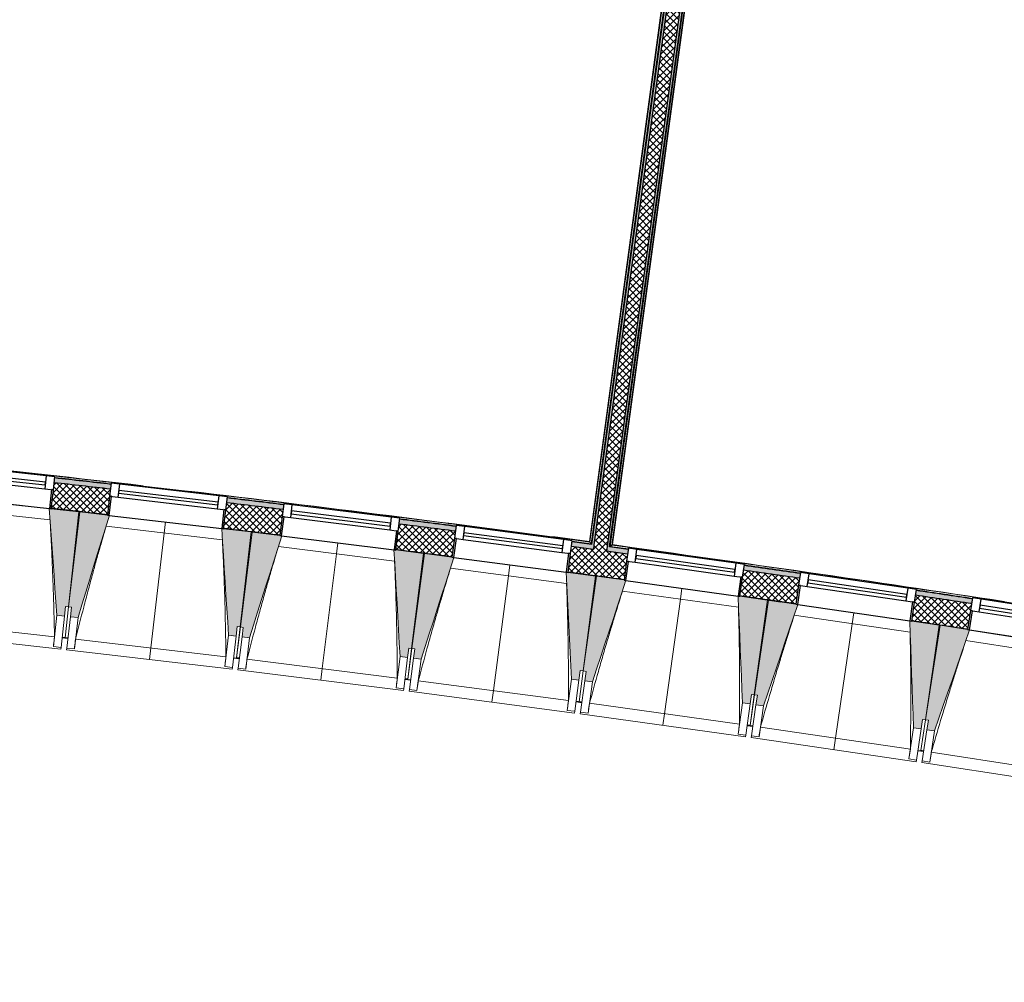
# Model space of a CAD drawing. Header units: millimetres. Extents: x 1909 to 61055, y -36590 to 14615.
# Tile 17 of 49: x 32141 to 37274, y -32461 to -27445. Entities that reach past the tile are written whole.
import ezdxf

# ---------------------------------------------------------------- set-up
doc = ezdxf.new("R2010")
doc.units = ezdxf.units.MM
for name, color, linetype, lineweight in [('A-FLOR', 7, 'Continuous', 25), ('A-FLOR-HRAL', 7, 'Continuous', 18), ('A-GENM', 7, 'Continuous', 18), ('A-GLAZ', 7, 'Continuous', 25), ('A-WALL', 7, 'Continuous', 25), ('A-WALL-PATT', 7, 'Continuous', 25), ('I-WALL', 7, 'Continuous', 25), ('S-BEAM', 7, 'Continuous', 18)]:
    doc.layers.add(name, color=color, linetype=linetype, lineweight=lineweight)
pattern_1 = [(45, (0, 0), (-17.67767, 17.67767), []), (135, (0, 0), (-17.67767, -17.67767), [])]

# ---------------------------------------------------------------- blocks, each defined once
blk = doc.blocks.new('XXX_VIDE FENETRE - 590-389517-2021_015_1111_DCE_1_50_N0 FINI_SSI_CMSI')
at = {"layer": 'A-GLAZ'}
for p, q in [((-305.1, 0), (-305.1, -100)), ((-295.1, 0), (-305.1, 0)), ((295.1, 0), (-295.1, 0)), ((-295.1, -100), (-295.1, 0)), ((305.1, 0), (295.1, 0)), ((295.1, 0), (295.1, -100)), ((305.1, -100), (305.1, 0)), ((-305.1, -100), (-295.1, -100)), ((-260.1, -100), (-305.1, -100)), ((-305.1, -100), (-305.1, -167.5)), ((-260.1, -167.5), (-260.1, -100)), ((260.1, -100), (-260.1, -100)), ((260.1, -100), (260.1, -167.5)), ((305.1, -100), (260.1, -100)), ((295.1, -100), (305.1, -100)), ((305.1, -167.5), (305.1, -100)), ((-305.1, -167.5), (-260.1, -167.5)), ((-260.1, -167.5), (260.1, -167.5)), ((260.1, -167.5), (305.1, -167.5))]:
    blk.add_line(p, q, dxfattribs=at)
at = {"layer": 'A-GLAZ', "color": 173, "true_color": 0x5c63b1}
for p, q in [((260.1, -120), (-260.1, -120)), ((-260.1, -120), (-260.1, -135)), ((-260.1, -135), (260.1, -135)), ((260.1, -135), (260.1, -120))]:
    blk.add_line(p, q, dxfattribs=at)
blk = doc.blocks.new('Garde-corps - Garde-corps-509925-2021_015_1111_DCE_1_50_N0 FINI_SSI_CMSI')
at = {"layer": 'A-FLOR-HRAL'}
for p, q in [((-4438.5, -30189.6), (-3606.8, -24050.4)), ((-4430.5, -30183.5), (-3600.7, -24058.5)), ((-4428.6, -30182), (-3599.2, -24060.4)), ((-4426.7, -30180.6), (-3597.8, -24062.3)), ((-4344.6, -30204.1), (-4438.5, -30189.6)), ((-4344.4, -30202.5), (-4438.5, -30189.6)), ((-4155.5, -30222.3), (-4426.7, -30180.6)), ((-3634.9, -30302.4), (-3696.7, -30292.9)), ((-3447.7, -30331.3), (-3465.9, -30328.7))]:
    blk.add_line(p, q, dxfattribs=at)
at = {"layer": 'A-FLOR-HRAL', "flags": 128}
for points in [[(-4438.5, -30189.6), (-4438.7, -30189.7), (-4439, -30190), (-4439.5, -30190.3), (-4440, -30190.8), (-4440.6, -30191.2), (-4441.3, -30191.7), (-4441.9, -30192.2)], [(-4430.5, -30183.5), (-4434.5, -30186.6), (-4438.5, -30189.6)], [(-4426.7, -30180.6), (-4426.7, -30180.6), (-4426.8, -30180.7), (-4427, -30180.8), (-4427.2, -30181), (-4427.4, -30181.2), (-4427.6, -30181.3), (-4427.9, -30181.5), (-4428.1, -30181.7), (-4428.3, -30181.9), (-4428.6, -30182)]]:
    blk.add_lwpolyline(points, dxfattribs=at)
at = {"layer": 'A-FLOR-HRAL'}
for radius, start, end in [(125935, 80.251097, 82.25963), (125936.7, 81.319476, 82.258838), (125927.8, 81.807452, 81.942011), (125927.8, 81.395259, 81.529818)]:
    blk.add_arc((-21392, -154971), radius, start, end, dxfattribs=at)
blk = doc.blocks.new('Garde-corps - Garde-corps-510088-2021_015_1111_DCE_1_50_N0 FINI_SSI_CMSI')
at = {"layer": 'A-FLOR-HRAL'}
for p, q in [((-3718.7, -24045.9), (-4547.6, -30164.2)), ((-3716.8, -24044.5), (-4546.2, -30166.1)), ((-3714.9, -24043), (-4544.7, -30168.1)), ((-3706.9, -24036.9), (-4538.6, -30176.1)), ((-5513.1, -30051.4), (-5536.1, -30048.4)), ((-5281.2, -30078.3), (-5321.3, -30073.6)), ((-4547.6, -30164.2), (-4824.2, -30131.8)), ((-4547.6, -30164.3), (-4738.4, -30138.7)), ((-4538.6, -30176.1), (-4637.7, -30164.5)), ((-4538.6, -30176.1), (-4637.5, -30162.8))]:
    blk.add_line(p, q, dxfattribs=at)
at = {"layer": 'A-FLOR-HRAL', "flags": 128}
blk.add_lwpolyline([(-4544.7, -30168.1), (-4541.7, -30172.1), (-4538.6, -30176.1)], dxfattribs=at)
at = {"layer": 'A-FLOR-HRAL'}
for radius, start, end in [(125935, 82.312065, 84.320586), (125936.7, 83.380429, 84.319793), (125927.8, 83.456226, 83.590783), (125936.7, 82.312858, 83.271383), (125927.8, 83.044033, 83.178591), (125927.8, 82.631839, 82.766398)]:
    blk.add_arc((-21392, -154971), radius, start, end, dxfattribs=at)
for points, knots in [([(-4547.6, -30164.2), (-4547.6, -30164.2), (-4547.6, -30164.3), (-4547.5, -30164.4), (-4547.5, -30164.5), (-4547.3, -30164.6), (-4547.2, -30164.8), (-4547.1, -30165), (-4546.9, -30165.2), (-4546.7, -30165.4), (-4546.6, -30165.6), (-4546.4, -30165.8), (-4546.3, -30166), (-4546.2, -30166.1)], [0.075, 0.075, 0.075, 0.075, 0.15, 0.2125, 0.275, 0.35, 0.425, 0.5, 0.6, 0.7, 0.775, 0.85, 1, 1, 1, 1]), ([(-4538.6, -30176.1), (-4538.6, -30176.1), (-4538.6, -30176.1), (-4538.6, -30176.1), (-4538.5, -30176.2), (-4538.5, -30176.3), (-4538.4, -30176.3), (-4538.3, -30176.4), (-4538.3, -30176.5), (-4538.2, -30176.6), (-4538.1, -30176.7), (-4538, -30176.9), (-4537.9, -30177), (-4537.8, -30177.1), (-4537.7, -30177.3), (-4537.6, -30177.4), (-4537.5, -30177.6), (-4537.4, -30177.7), (-4537.2, -30177.9), (-4536.9, -30178.3), (-4536.5, -30178.8), (-4536.2, -30179.2), (-4536, -30179.4)], [0, 0, 0, 0, 0.071429, 0.107143, 0.142857, 0.178571, 0.214286, 0.25, 0.285714, 0.321429, 0.357143, 0.392857, 0.428571, 0.464286, 0.5, 0.535714, 0.571429, 0.607143, 0.642857, 0.714286, 0.857143, 1, 1, 1, 1])]:
    blk.add_open_spline(points, degree=3, knots=knots, dxfattribs=at)
blk = doc.blocks.new('B02_ARC_rvt-1-2021_015_1111_DCE_1_50_N0 FINI_SSI_CMSI')
at = {"layer": 'A-WALL-PATT', "lineweight": 5, "true_color": 0xdadada}
blk.add_hatch(color=254, dxfattribs=at).paths.add_polyline_path([(-4523.7, -30181.1), (-3689.4, -24023.6), (-3701.8, -24021.9), (-4536, -30179.4), (-4529.9, -30180.3)])
at = {"layer": 'A-WALL-PATT', "lineweight": 18}
h = blk.add_hatch(dxfattribs=at)
h.set_pattern_fill('FP_1', color=256, style=0, pattern_type=2)
h.set_pattern_definition(pattern_1)
h.paths.add_polyline_path([(-4457.6, -30215.3), (-3620.1, -24033), (-3689.4, -24023.6), (-4527, -30205.9), (-4491.4, -30210.7)])
at = {"layer": 'A-WALL-PATT', "true_color": 0xdadada}
blk.add_hatch(color=254, dxfattribs=at).paths.add_polyline_path([(-4441.9, -30192.2), (-3607.7, -24034.7), (-3620.1, -24033), (-4454.3, -30190.5), (-4448.1, -30191.4)])
at = {"layer": 'A-WALL-PATT', "lineweight": 5, "true_color": 0xdadada}
h = blk.add_hatch(color=254, dxfattribs=at)
h.paths.add_polyline_path([(7067.4, -32330), (7073.1, -32305.6), (6944.2, -32275.8), (6938.6, -32300.2), (7008.6, -32316.3)])
h.paths.add_polyline_path([(6343.7, -32164.3), (6349.3, -32139.9), (6060.8, -32075.1), (6055.4, -32099.5), (6335.6, -32162.5)])
h.paths.add_polyline_path([(5459.5, -31967.9), (5464.9, -31943.5), (5175.9, -31880.8), (5170.7, -31905.2), (5451.7, -31966.2)])
h.paths.add_polyline_path([(4573.9, -31777.9), (4579.2, -31753.5), (4289.7, -31692.8), (4284.7, -31717.3), (4566.3, -31776.3)])
h.paths.add_polyline_path([(3687, -31594.3), (3692, -31569.8), (3576.1, -31546.3), (3571.3, -31570.9), (3683, -31593.5)])
h.paths.add_polyline_path([(3471.3, -31550.7), (3476.1, -31526.2), (3402.2, -31511.3), (3397.3, -31535.8), (3470, -31550.4)])
h.paths.add_polyline_path([(2798.8, -31417.1), (2803.6, -31392.6), (2512.2, -31335.9), (2507.7, -31360.5), (2791.6, -31415.7)])
h.paths.add_polyline_path([(1908.3, -31246.1), (1912.8, -31221.5), (1623.3, -31167.3), (1618.8, -31191.9), (1901.3, -31244.8)])
h.paths.add_polyline_path([(1018.6, -31081.8), (1023.1, -31057.3), (732.1, -31005), (727.7, -31029.6), (1012, -31080.6)])
h.paths.add_polyline_path([(126.8, -30923.8), (131.1, -30899.2), (22.2, -30880.4), (18, -30905), (120.4, -30922.7)])
h.paths.add_polyline_path([(-51, -30893.1), (-46.8, -30868.5), (-160.3, -30849), (-164.5, -30873.7), (-52.9, -30892.8)])
h.paths.add_polyline_path([(-766.2, -30772.2), (-762, -30747.6), (-1053.8, -30699.5), (-1057.8, -30724.2), (-772.3, -30771.2)])
h.paths.add_polyline_path([(-1660.2, -30627.1), (-1656.2, -30602.4), (-1948.4, -30556.4), (-1952.2, -30581.1), (-1666.1, -30626.1)])
h.paths.add_polyline_path([(-2555.3, -30488.3), (-2551.5, -30463.6), (-2843.9, -30419.7), (-2847.5, -30444.4), (-2560.9, -30487.5)])
h.paths.add_polyline_path([(-3451.3, -30356), (-3447.7, -30331.3), (-3740.4, -30289.5), (-3743.9, -30314.3), (-3456.6, -30355.3)])
h.paths.add_polyline_path([(-4348.3, -30230.2), (-4344.8, -30205.4), (-4454.3, -30190.5), (-4457.6, -30215.3), (-4353.3, -30229.5)])
h.paths.add_polyline_path([(-4527, -30205.9), (-4523.7, -30181.1), (-4637.9, -30165.7), (-4641.1, -30190.5), (-4529.9, -30205.5)])
h.paths.add_polyline_path([(-5246.1, -30110.8), (-5242.8, -30086), (-5536.1, -30048.4), (-5539.2, -30073.2), (-5250.9, -30110.2)])
h.paths.add_polyline_path([(-6144.8, -29997.9), (-6141.7, -29973.1), (-6435.3, -29937.6), (-6438.2, -29962.4), (-6149.3, -29997.3)])
h.paths.add_polyline_path([(-7044.2, -29891.4), (-7041.3, -29866.6), (-7335.1, -29833.2), (-7337.9, -29858.1), (-7045.9, -29891.2)])
h.paths.add_polyline_path([(-7944.4, -29791.4), (-7941.7, -29766.6), (-8235.8, -29735.4), (-8238.3, -29760.2), (-7948.4, -29791)])
h.paths.add_polyline_path([(-8845.3, -29697.9), (-8842.8, -29673.1), (-8952.7, -29662.1), (-8955.2, -29687), (-8849.1, -29697.6)])
h.paths.add_polyline_path([(-9024.8, -29680.1), (-9022.4, -29655.2), (-9137, -29643.9), (-9139.4, -29668.8), (-9028.6, -29679.7)])
h.paths.add_polyline_path([(-9746.9, -29610.9), (-9744.5, -29586), (-10039, -29559), (-10041.2, -29583.9), (-9750.3, -29610.6)])
h.paths.add_polyline_path([(-10649, -29530.4), (-10646.8, -29505.5), (-10941.5, -29480.6), (-10943.5, -29505.5), (-10652.2, -29530.1)])
h.paths.add_polyline_path([(-11551.7, -29456.3), (-11549.7, -29431.4), (-11844.5, -29408.7), (-11846.4, -29433.6), (-11554.7, -29456.1)])
h.paths.add_polyline_path([(-12454.9, -29388.8), (-12453.1, -29363.9), (-12748.1, -29343.2), (-12749.7, -29368.2), (-12457.6, -29388.6)])
h.paths.add_polyline_path([(-13358.6, -29327.8), (-13356.9, -29302.8), (-13378.9, -29301.4), (-13380.5, -29326.4), (-13361, -29327.6)])
at = {"layer": 'A-WALL-PATT', "lineweight": 18}
h = blk.add_hatch(dxfattribs=at)
h.set_pattern_fill('FP_1', color=256, style=0, pattern_type=2)
h.set_pattern_definition(pattern_1)
h.paths.add_polyline_path([(7036.9, -32461.5), (7067.4, -32330), (6938.6, -32300.2), (6908.5, -32431.8), (7003.8, -32453.8)])
h.paths.add_polyline_path([(6313.7, -32295.9), (6343.7, -32164.3), (6055.4, -32099.5), (6026.3, -32231.3), (6313.3, -32295.8)])
h.paths.add_polyline_path([(5430.4, -32099.8), (5459.5, -31967.9), (5170.7, -31905.2), (5142.5, -32037.3), (5430.1, -32099.7)])
h.paths.add_polyline_path([(4545.8, -31910), (4573.9, -31777.9), (4284.7, -31717.3), (4257.5, -31849.6), (4545.4, -31909.9)])
h.paths.add_polyline_path([(3659.8, -31726.6), (3687, -31594.3), (3571.3, -31570.9), (3545.1, -31703.3), (3629.1, -31720.3)])
h.paths.add_polyline_path([(3445.1, -31683.1), (3471.3, -31550.7), (3397.3, -31535.8), (3371.1, -31668.2), (3434.3, -31680.9)])
h.paths.add_polyline_path([(2772.5, -31549.5), (2798.8, -31417.1), (2507.7, -31360.5), (2483.4, -31493.3), (2772.2, -31549.5)])
h.paths.add_polyline_path([(1884, -31378.9), (1908.3, -31246.1), (1618.8, -31191.9), (1594.4, -31324.7), (1883.3, -31378.7)])
h.paths.add_polyline_path([(994.2, -31214.6), (1018.6, -31081.8), (727.7, -31029.6), (704.3, -31162.5), (993.9, -31214.6)])
h.paths.add_polyline_path([(103.4, -31056.8), (126.8, -30923.8), (-164.5, -30873.7), (-186.9, -31006.8), (103, -31056.7)])
h.paths.add_polyline_path([(-788.7, -30905.3), (-766.2, -30772.2), (-1057.8, -30724.2), (-1079.3, -30857.4), (-789, -30905.3)])
h.paths.add_polyline_path([(-1681.7, -30760.3), (-1660.2, -30627.1), (-1952.2, -30581.1), (-1972.7, -30714.5), (-1682, -30760.3)])
h.paths.add_polyline_path([(-2575.8, -30621.8), (-2555.3, -30488.3), (-2847.5, -30444.4), (-2867.1, -30578), (-2576.1, -30621.7)])
h.paths.add_polyline_path([(-3470.9, -30489.6), (-3451.3, -30356), (-3743.9, -30314.3), (-3762.5, -30448), (-3471.1, -30489.6)])
h.paths.add_polyline_path([(-4366.9, -30363.9), (-4348.3, -30230.2), (-4641.1, -30190.5), (-4658.8, -30324.4), (-4367.1, -30363.9)])
h.paths.add_polyline_path([(-5263.7, -30244.6), (-5246.1, -30110.8), (-5539.2, -30073.2), (-5555.9, -30207.2), (-5264, -30244.6)])
h.paths.add_polyline_path([(-6161.5, -30131.8), (-6144.8, -29997.9), (-6438.2, -29962.4), (-6453.9, -30096.5), (-6161.7, -30131.8)])
h.paths.add_polyline_path([(-7060, -30025.5), (-7044.2, -29891.4), (-7337.9, -29858.1), (-7352.6, -29992.3), (-7060.2, -30025.5)])
h.paths.add_polyline_path([(-7959.2, -29925.6), (-7944.4, -29791.4), (-8238.3, -29760.2), (-8252, -29894.5), (-7959.4, -29925.6)])
h.paths.add_polyline_path([(-8859.1, -29832.2), (-8845.3, -29697.9), (-9139.4, -29668.8), (-9152.3, -29803.2), (-8859.3, -29832.2)])
h.paths.add_polyline_path([(-9759.7, -29745.3), (-9746.9, -29610.9), (-10041.2, -29583.9), (-10053, -29718.4), (-9759.8, -29745.3)])
h.paths.add_polyline_path([(-10660.9, -29664.9), (-10649, -29530.4), (-10943.5, -29505.5), (-10954.4, -29640.1), (-10661, -29664.9)])
h.paths.add_polyline_path([(-11562.6, -29590.9), (-11551.7, -29456.3), (-11846.4, -29433.6), (-11856.3, -29568.2), (-11562.7, -29590.9)])
h.paths.add_polyline_path([(-12464.9, -29523.4), (-12455, -29388.8), (-12749.7, -29368.2), (-12758.7, -29502.9), (-12465, -29523.4)])
h.paths.add_polyline_path([(-13367.6, -29462.5), (-13358.6, -29327.8), (-13405.4, -29324.8), (-13413.8, -29459.5), (-13367.7, -29462.5)])
at = {"layer": 'A-FLOR'}
for p, q in [((-7352.6, -29992.3), (-7290.7, -29999.3)), ((-6310.3, -30113.8), (-6305.3, -30114.4)), ((-6233, -30123.1), (-6161.5, -30131.8)), ((-5412.2, -30225.5), (-5407.5, -30226.1)), ((-4658.8, -30324.4), (-4567.8, -30336.6)), ((-4515.4, -30343.7), (-4510.5, -30344.4)), ((-3762.6, -30448), (-3549.4, -30478.3)), ((-3540.8, -30479.6), (-3470.9, -30489.6)), ((-2723.8, -30599.4), (-2719.1, -30600.2)), ((-2585.9, -30620.2), (-2575.8, -30621.8))]:
    blk.add_line(p, q, dxfattribs=at)
blk.add_arc((-21392, -154971), 125764.8, 83.456418, 83.558302, dxfattribs=at)
at = {"layer": 'A-WALL'}
for p, q in [((-3701.8, -24021.9), (-4536, -30179.4)), ((-3689.4, -24023.6), (-4523.7, -30181.1)), ((-3620.1, -24033), (-4454.3, -30190.5)), ((-4441.9, -30192.2), (-3607.7, -24034.7)), ((-4527, -30205.9), (-4641.1, -30190.5)), ((-4523.7, -30181.1), (-4527, -30205.9)), ((-4454.3, -30190.5), (-4457.6, -30215.3)), ((-4348.3, -30230.2), (-4457.6, -30215.3))]:
    blk.add_line(p, q, dxfattribs=at)
for start, end in [(83.456258, 83.590755), (83.044065, 83.178562), (82.631872, 82.766369), (81.807485, 81.941982), (81.395291, 81.529789)]:
    blk.add_arc((-21392, -154971), 125899.8, start, end, dxfattribs=at)
at = {"layer": 'I-WALL', "flags": 128}
for points in [[(-4536, -30179.4), (-4586.9, -30172.6), (-4637.9, -30165.7)], [(-4344.8, -30205.4), (-4393.4, -30198.8), (-4441.9, -30192.2)]]:
    blk.add_lwpolyline(points, dxfattribs=at)
at = {"layer": 'I-WALL'}
for radius, start, end in [(125924.8, 83.456229, 83.590781), (125924.8, 83.044036, 83.178588), (125764.8, 83.456418, 83.590617), (125924.8, 82.631843, 82.766395), (125764.8, 83.044224, 83.178423), (125764.8, 82.63203, 82.76623), (125764.8, 82.219836, 82.354036), (125924.8, 81.807456, 81.942008), (125924.8, 81.395263, 81.529815), (125764.8, 81.807642, 81.941842), (125764.8, 81.395448, 81.529648)]:
    blk.add_arc((-21392, -154971), radius, start, end, dxfattribs=at)
at = {"layer": 'A-FLOR-HRAL', "lineweight": 18}
for name in ['Garde-corps - Garde-corps-510088-2021_015_1111_DCE_1_50_N0 FINI_SSI_CMSI', 'Garde-corps - Garde-corps-509925-2021_015_1111_DCE_1_50_N0 FINI_SSI_CMSI']:
    blk.add_blockref(name, (0, 0), dxfattribs=at)
at = {"layer": 'A-GLAZ', "lineweight": 18}
for p, rotation in [((-7656.1, -29960.6), 173.7193933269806), ((-6757.1, -30062.7), 173.307758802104), ((-5858.9, -30171.3), 172.8961242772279), ((-4961.5, -30286.3), 172.4844897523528), ((-4064.9, -30407.7), 172.072855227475), ((-3169.3, -30535.6), 171.6612207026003), ((-2274.5, -30670), 171.249586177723)]:
    blk.add_blockref('XXX_VIDE FENETRE - 590-389517-2021_015_1111_DCE_1_50_N0 FINI_SSI_CMSI', p, dxfattribs=dict(at, rotation=rotation))
blk = doc.blocks.new('20_MUR PREFA_01 - MODULE_01 B-3165811-2021_015_1111_DCE_1_50_N0 FINI_SSI_CMSI')
at = {"layer": 'A-GENM'}
for p, q in [((0, 722.1), (0, 661.4)), ((0, 661.4), (0, 58.5)), ((0, 0.7), (0, 58.5))]:
    blk.add_line(p, q, dxfattribs=at)
blk = doc.blocks.new('B02_DC_STR_rvt-1-2021_015_1111_DCE_1_50_N0 FINI_SSI_CMSI')
at = {"layer": 'S-BEAM', "lineweight": 5, "true_color": 0x787878}
for points in [[(-7283.7, -30553), (-7278.2, -30503.3), (-7263.3, -30505), (-7208.7, -30009.2), (-7352.8, -29993.3), (-7353, -29994), (-7362.7, -29992.9), (-7323.4, -30548.7), (-7301.3, -30551.1)], [(-7213.3, -30561.1), (-7050.2, -30028.3), (-7060.2, -30027.2), (-7060.2, -30026.5), (-7204, -30009.6), (-7262.1, -30505), (-7247.2, -30506.7), (-7253, -30556.4), (-7247.2, -30557.1)], [(-6389, -30657.8), (-6383.1, -30608.1), (-6368.2, -30609.9), (-6310.1, -30114.5), (-6454, -30097.6), (-6454.1, -30098.3), (-6464, -30097.1), (-6428.7, -30653.1)], [(-6318.7, -30666.3), (-6151.8, -30134.8), (-6161.7, -30133.6), (-6161.7, -30132.9), (-6305.4, -30115), (-6367.1, -30609.9), (-6352.2, -30611.8), (-6358.4, -30661.4), (-6352.2, -30662.2)], [(-5495, -30769), (-5488.9, -30719.4), (-5474, -30721.2), (-5412.3, -30226.3), (-5556.1, -30208.3), (-5556.2, -30209), (-5566.1, -30207.8), (-5534.7, -30764), (-5513.2, -30766.7)], [(-5424.8, -30778), (-5254.1, -30247.7), (-5264, -30246.4), (-5264, -30245.7), (-5407.5, -30226.8), (-5472.8, -30721.3), (-5457.9, -30723.2), (-5464.5, -30772.8), (-5457.9, -30773.7)], [(-4601.9, -30886.6), (-4595.4, -30837), (-4580.5, -30839), (-4515.3, -30344.5), (-4658.9, -30325.5), (-4659, -30326.2), (-4668.9, -30324.9), (-4641.6, -30881.4)], [(-4531.8, -30896.1), (-4357.2, -30367), (-4367.1, -30365.7), (-4367.1, -30365), (-4510.5, -30345), (-4579.3, -30839), (-4564.5, -30841.1), (-4571.4, -30890.6), (-4564.5, -30891.6)], [(-3709.7, -31010.6), (-3702.8, -30961.1), (-3687.9, -30963.2), (-3619.1, -30469.1), (-3762.7, -30449.1), (-3762.8, -30449.8), (-3772.6, -30448.4), (-3749.3, -31005.1), (-3725.1, -31008.5)], [(-3639.6, -31020.7), (-3461.3, -30492.8), (-3471.1, -30491.4), (-3471.1, -30490.7), (-3614.4, -30469.7), (-3686.8, -30963.2), (-3671.9, -30965.4), (-3679.2, -31014.9), (-3671.9, -31015.9)], [(-2818.4, -31141), (-2811.1, -31091.6), (-2796.3, -31093.7), (-2723.9, -30600.2), (-2867.3, -30579.2), (-2867.6, -30579.9), (-2877.3, -30578.4), (-2857.9, -31135.2)], [(-2748.3, -31151.6), (-2566.2, -30625.1), (-2576.1, -30623.6), (-2576.1, -30622.9), (-2719.2, -30600.8), (-2795.1, -31093.8), (-2780.3, -31096.1), (-2787.9, -31145.5), (-2780.3, -31146.7)]]:
    blk.add_hatch(color=8, dxfattribs=at).paths.add_polyline_path(points)
at = {"layer": 'A-FLOR'}
for p, q in [((-7266.2, -30668.7), (-7296, -30665.3)), ((-7296, -30665.3), (-7266.2, -30668.7)), ((-7281, -30666.1), (-7295.9, -30664.5)), ((-6402.1, -30770), (-6372.3, -30773.6)), ((-6372.3, -30773.6), (-6387.2, -30771.8)), ((-6372.2, -30772.6), (-6387.1, -30770.8)), ((-5509, -30881.1), (-5479.2, -30884.9)), ((-5494, -30882.1), (-5508.9, -30880.2)), ((-4587, -31002.7), (-4616.7, -30998.7)), ((-4616.7, -30998.7), (-4587, -31002.7)), ((-4586.8, -31001.7), (-4601.7, -30999.6)), ((-3725.3, -31122.6), (-3695.6, -31126.8)), ((-3710.3, -31123.7), (-3725.1, -31121.6)), ((-3695.6, -31126.8), (-3724.8, -31122.6)), ((-2834.8, -31252.9), (-2805.1, -31257.4)), ((-2804.9, -31256.3), (-2819.7, -31254))]:
    blk.add_line(p, q, dxfattribs=at)
at = {"layer": 'S-BEAM'}
for p, q in [((-7949.4, -29928.3), (-7362.8, -29992.9)), ((-7359, -30051.5), (-7965.8, -29984.7)), ((-7208.7, -30009.2), (-7352.8, -29993.3)), ((-7263.3, -30505), (-7208.7, -30009.2)), ((-7204, -30009.6), (-7262.1, -30505)), ((-7060.1, -30026.5), (-7204, -30009.6)), ((-7050.2, -30028.3), (-6464, -30097.1)), ((-6460.7, -30155.7), (-7067, -30084.6)), ((-6310.1, -30114.5), (-6454.1, -30097.6)), ((-6368.2, -30609.9), (-6310.1, -30114.5)), ((-6305.4, -30115), (-6367.1, -30609.9)), ((-6161.6, -30132.9), (-6305.4, -30115)), ((-6151.7, -30134.8), (-5566.1, -30207.8)), ((-5563.2, -30266.4), (-6169, -30190.9)), ((-5412.3, -30226.3), (-5556.1, -30208.3)), ((-5474, -30721.2), (-5412.3, -30226.3)), ((-5407.5, -30226.8), (-5472.8, -30721.3)), ((-5263.9, -30245.7), (-5407.5, -30226.8)), ((-5254.1, -30247.7), (-4668.9, -30324.9)), ((-4666.4, -30383.5), (-5271.7, -30303.7)), ((-4515.3, -30344.5), (-4659, -30325.5)), ((-4580.5, -30839), (-4515.3, -30344.5)), ((-4510.5, -30345), (-4579.3, -30839)), ((-4367, -30365), (-4510.5, -30345)), ((-4357.2, -30367), (-3772.7, -30448.4)), ((-3770.6, -30507.1), (-4375.2, -30422.9)), ((-3619.1, -30469.1), (-3762.7, -30449.1)), ((-3687.9, -30963.2), (-3619.1, -30469.1)), ((-3614.4, -30469.7), (-3686.8, -30963.2)), ((-3471, -30490.7), (-3614.4, -30469.7)), ((-7283.7, -30553), (-7278.2, -30503.3)), ((-7281, -30666), (-7262.1, -30505)), ((-7263.3, -30505), (-7281, -30666.1)), ((-7278.2, -30503.3), (-7263.3, -30505)), ((-7262.1, -30505), (-7247.2, -30506.7)), ((-7247.2, -30506.7), (-7253, -30556.4)), ((-3461.2, -30492.8), (-2877.3, -30578.4)), ((-8120.8, -30574.2), (-7336, -30660.6)), ((-7323.4, -30548.7), (-7341.4, -30711.9)), ((-7323.4, -30548.7), (-7283.7, -30553)), ((-7283.7, -30553), (-7301.6, -30716.2)), ((-7272.2, -30719.5), (-7253, -30556.4)), ((-7253, -30556.4), (-7213.3, -30561.1)), ((-7232.4, -30724.2), (-7213.3, -30561.1)), ((-2875.6, -30637.1), (-3479.7, -30548.6)), ((-2723.9, -30600.2), (-2867.4, -30579.2)), ((-8167.4, -30630.1), (-7302.6, -30725.2)), ((-6389, -30657.8), (-6383.1, -30608.1)), ((-6387.1, -30770.8), (-6367.1, -30609.9)), ((-6368.2, -30609.9), (-6387.1, -30770.9)), ((-6383.1, -30608.1), (-6368.2, -30609.9)), ((-6367.1, -30609.9), (-6352.2, -30611.8)), ((-6352.2, -30611.8), (-6358.4, -30661.4)), ((-2796.3, -31093.7), (-2723.9, -30600.2)), ((-2719.2, -30600.8), (-2795.1, -31093.8)), ((-2576, -30622.9), (-2719.2, -30600.8)), ((-2566.2, -30625.1), (-1982.9, -30714.9)), ((-7296.2, -30666.5), (-7281.3, -30668.2)), ((-7281.1, -30667), (-7281.3, -30668.2)), ((-7281.2, -30668.1), (-7266.3, -30669.8)), ((-7226.2, -30673), (-6442.1, -30765)), ((-6428.7, -30653.1), (-6447.8, -30816.2)), ((-6428.7, -30653.1), (-6389, -30657.8)), ((-6389, -30657.8), (-6408.1, -30820.9)), ((-6378.7, -30824.3), (-6358.4, -30661.4)), ((-6358.4, -30661.4), (-6318.7, -30666.3)), ((-6339, -30829.3), (-6318.7, -30666.3)), ((-1981.6, -30773.5), (-2585, -30680.7)), ((-7341.4, -30711.9), (-7341.4, -30711.6)), ((-7301.6, -30716.2), (-7341.4, -30711.9)), ((-7301.6, -30716.2), (-7302.6, -30725.2)), ((-7273.2, -30728.5), (-7272.2, -30719.5)), ((-7273.2, -30728.5), (-6409.2, -30829.9)), ((-7232.4, -30724.2), (-7272.2, -30719.5)), ((-7232.4, -30723.9), (-7232.4, -30724.2)), ((-5495, -30769), (-5488.9, -30719.4)), ((-5474, -30721.2), (-5494, -30882.1)), ((-5494, -30882), (-5472.8, -30721.3)), ((-5488.9, -30719.4), (-5474, -30721.2)), ((-5472.8, -30721.3), (-5457.9, -30723.2)), ((-5457.9, -30723.2), (-5464.5, -30772.8)), ((-6402.3, -30771.2), (-6387.4, -30773)), ((-6387.4, -30772.9), (-6387.2, -30771.8)), ((-6387.2, -30771.8), (-6387.4, -30773)), ((-6387.4, -30772.9), (-6372.5, -30774.7)), ((-6332.4, -30778.1), (-5548.9, -30875.8)), ((-5534.7, -30764), (-5555, -30927)), ((-5534.7, -30764), (-5495, -30769)), ((-5495, -30769), (-5515.3, -30931.9)), ((-5485.9, -30935.6), (-5464.5, -30772.8)), ((-5464.5, -30772.8), (-5424.8, -30778)), ((-5446.3, -30940.8), (-5424.8, -30778)), ((-6447.8, -30816.2), (-6447.8, -30816)), ((-6408.1, -30820.9), (-6447.8, -30816.2)), ((-6408.1, -30820.9), (-6409.2, -30829.9)), ((-6379.8, -30833.3), (-6378.7, -30824.3)), ((-6379.8, -30833.3), (-5516.5, -30940.9)), ((-6339, -30829.3), (-6378.7, -30824.3)), ((-6338.9, -30829), (-6339, -30829.3)), ((-4601.9, -30886.6), (-4595.4, -30837)), ((-4601.7, -30999.6), (-4579.3, -30839)), ((-4580.5, -30839), (-4601.7, -30999.7)), ((-4595.4, -30837), (-4580.5, -30839)), ((-4579.3, -30839), (-4564.5, -30841.1)), ((-4564.5, -30841.1), (-4571.4, -30890.6)), ((-5509.2, -30882.3), (-5494.3, -30884.2)), ((-5494.1, -30883.1), (-5494.3, -30884.2)), ((-5494.3, -30884.1), (-5479.4, -30886)), ((-5439.3, -30889.7), (-4656.6, -30993)), ((-4641.6, -30881.4), (-4663.1, -31044.2)), ((-4641.6, -30881.4), (-4601.9, -30886.6)), ((-4601.9, -30886.6), (-4623.4, -31049.4)), ((-4594, -31053.3), (-4571.4, -30890.6)), ((-4571.4, -30890.6), (-4531.8, -30896.1)), ((-4554.4, -31058.8), (-4531.8, -30896.1)), ((-5555, -30927), (-5555, -30926.7)), ((-5515.3, -30931.9), (-5555, -30927)), ((-5515.3, -30931.9), (-5516.5, -30940.9)), ((-5487.1, -30944.6), (-5485.9, -30935.6)), ((-5487.1, -30944.6), (-4624.6, -31058.4)), ((-5446.3, -30940.8), (-5485.9, -30935.6)), ((-5446.2, -30940.6), (-5446.3, -30940.8)), ((-4616.9, -30999.8), (-4602, -31001.8)), ((-4602, -31001.7), (-4601.8, -31000.7)), ((-4601.9, -31000.7), (-4602, -31001.8)), ((-3710.3, -31123.6), (-3686.8, -30963.2)), ((-3687.9, -30963.2), (-3710.3, -31123.7)), ((-3709.7, -31010.6), (-3702.8, -30961.1)), ((-3702.8, -30961.1), (-3687.9, -30963.2)), ((-3686.8, -30963.2), (-3671.9, -30965.4)), ((-3671.9, -30965.4), (-3679.2, -31014.9)), ((-4663.1, -31044.2), (-4663.1, -31043.9)), ((-4623.4, -31049.4), (-4663.1, -31044.2)), ((-4623.4, -31049.4), (-4624.6, -31058.4)), ((-4602, -31001.7), (-4587.1, -31003.7)), ((-4547.1, -31007.7), (-3765.1, -31116.6)), ((-3749.3, -31005.1), (-3772, -31167.7)), ((-3749.3, -31005.1), (-3709.7, -31010.6)), ((-3709.7, -31010.6), (-3732.3, -31173.2)), ((-3703, -31177.3), (-3679.2, -31014.9)), ((-3679.2, -31014.9), (-3639.6, -31020.7)), ((-3663.4, -31183.1), (-3639.6, -31020.7)), ((-4595.3, -31062.2), (-4594, -31053.3)), ((-4595.3, -31062.2), (-3733.6, -31182.2)), ((-4554.4, -31058.8), (-4594, -31053.3)), ((-4554.3, -31058.5), (-4554.4, -31058.8)), ((-2796.3, -31093.7), (-2819.8, -31254.1)), ((-2819.7, -31254), (-2795.1, -31093.8)), ((-2818.4, -31141), (-2811.1, -31091.6)), ((-2811.1, -31091.6), (-2796.3, -31093.7)), ((-2795.1, -31093.8), (-2780.3, -31096.1)), ((-2780.3, -31096.1), (-2787.9, -31145.5)), ((-3725.4, -31123.7), (-3710.6, -31125.8)), ((-3710.4, -31124.7), (-3710.6, -31125.8)), ((-3710.6, -31125.7), (-3695.7, -31127.9)), ((-3655.7, -31132.1), (-2874.5, -31246.6)), ((-2857.9, -31135.2), (-2881.7, -31297.7)), ((-2857.9, -31135.2), (-2818.4, -31141)), ((-2818.4, -31141), (-2842.2, -31303.5)), ((-2812.8, -31307.8), (-2787.9, -31145.5)), ((-2787.9, -31145.5), (-2748.3, -31151.6)), ((-2773.3, -31313.9), (-2748.3, -31151.6)), ((-3772, -31167.7), (-3772, -31167.5)), ((-3732.3, -31173.2), (-3772, -31167.7)), ((-3732.3, -31173.2), (-3733.6, -31182.2)), ((-3704.3, -31186.3), (-3703, -31177.3)), ((-3704.3, -31186.3), (-2843.5, -31312.5)), ((-3663.4, -31183.1), (-3703, -31177.3)), ((-3663.3, -31182.9), (-3663.4, -31183.1)), ((-2834.9, -31254), (-2820.1, -31256.2)), ((-2820.1, -31256.1), (-2819.9, -31255.2)), ((-2819.9, -31255.2), (-2820.1, -31256.2)), ((-2820.1, -31256.1), (-2805.2, -31258.4)), ((-2881.7, -31297.7), (-2881.7, -31297.5)), ((-2842.2, -31303.5), (-2881.7, -31297.7)), ((-2842.2, -31303.5), (-2843.5, -31312.5)), ((-2814.2, -31316.8), (-2812.8, -31307.8)), ((-2773.3, -31313.9), (-2812.8, -31307.8)), ((-2765.2, -31263), (-1984.9, -31383.1)), ((-2814.2, -31316.8), (-1954.3, -31449.1)), ((-2773.2, -31313.7), (-2773.3, -31313.9))]:
    blk.add_line(p, q, dxfattribs=at)
at = {"layer": 'S-BEAM', "flags": 128}
for points in [[(-7362.8, -29992.2), (-7357.9, -30061.8), (-7353, -30131.3), (-7348, -30200.9), (-7343.1, -30270.4), (-7338.2, -30340), (-7333.3, -30409.5), (-7328.4, -30479.1), (-7323.4, -30548.7)], [(-7213.3, -30561.1), (-7192.9, -30494.4), (-7172.5, -30427.7), (-7152.1, -30361), (-7131.7, -30294.4), (-7111.3, -30227.7), (-7090.9, -30161), (-7070.4, -30094.3), (-7050, -30027.7)], [(-6464.1, -30096.4), (-6459.6, -30166), (-6455.2, -30235.6), (-6450.8, -30305.2), (-6446.4, -30374.8), (-6442, -30444.4), (-6437.5, -30514), (-6433.1, -30583.5), (-6428.7, -30653.1)], [(-6318.7, -30666.3), (-6297.8, -30599.8), (-6276.9, -30533.3), (-6256, -30466.8), (-6235.1, -30400.2), (-6214.2, -30333.7), (-6193.3, -30267.2), (-6172.5, -30200.6), (-6151.6, -30134.1)], [(-5566.1, -30207.1), (-5562.2, -30276.7), (-5558.3, -30346.3), (-5554.3, -30415.9), (-5550.4, -30485.6), (-5546.5, -30555.2), (-5542.6, -30624.8), (-5538.7, -30694.4), (-5534.7, -30764)], [(-5424.8, -30778), (-5403.4, -30711.7), (-5382.1, -30645.3), (-5360.7, -30578.9), (-5339.3, -30512.5), (-5318, -30446.2), (-5296.6, -30379.8), (-5275.2, -30313.4), (-5253.9, -30247)], [(-4668.9, -30324.2), (-4665.5, -30393.8), (-4662.1, -30463.5), (-4658.7, -30533.1), (-4655.3, -30602.8), (-4651.8, -30672.4), (-4648.4, -30742.1), (-4645, -30811.7), (-4641.6, -30881.4)], [(-4531.8, -30896.1), (-4509.9, -30829.9), (-4488.1, -30763.7), (-4466.2, -30697.5), (-4444.4, -30631.3), (-4422.5, -30565), (-4400.7, -30498.8), (-4378.9, -30432.6), (-4357, -30366.4)], [(-3772.7, -30447.8), (-3769.7, -30517.4), (-3766.8, -30587.1), (-3763.9, -30656.8), (-3761, -30726.4), (-3758.1, -30796.1), (-3755.1, -30865.8), (-3752.2, -30935.4), (-3749.3, -31005.1)], [(-3639.6, -31020.7), (-3617.3, -30954.6), (-3595, -30888.5), (-3572.6, -30822.5), (-3550.3, -30756.4), (-3528, -30690.4), (-3505.7, -30624.3), (-3483.4, -30558.2), (-3461.1, -30492.2)], [(-2877.3, -30577.7), (-2874.9, -30647.4), (-2872.5, -30717.1), (-2870, -30786.8), (-2867.6, -30856.5), (-2865.2, -30926.2), (-2862.8, -30995.9), (-2860.4, -31065.6), (-2857.9, -31135.2)], [(-2748.3, -31151.6), (-2725.5, -31085.7), (-2702.7, -31019.8), (-2680, -30953.9), (-2657.2, -30888), (-2634.4, -30822.1), (-2611.6, -30756.2), (-2588.8, -30690.3), (-2566, -30624.4)], [(-7341.4, -30711.6), (-7340.3, -30701.4), (-7339.2, -30691.2), (-7338.2, -30681), (-7337.1, -30670.8), (-7336, -30660.6)], [(-7226.2, -30673), (-7227.4, -30683.1), (-7228.7, -30693.3), (-7229.9, -30703.5), (-7231.1, -30713.7), (-7232.4, -30723.9)], [(-6447.8, -30816), (-6446.7, -30805.8), (-6445.5, -30795.6), (-6444.4, -30785.4), (-6443.2, -30775.2), (-6442.1, -30765)], [(-6332.4, -30778.1), (-6333.7, -30788.3), (-6335, -30798.5), (-6336.3, -30808.7), (-6337.6, -30818.9), (-6338.9, -30829)], [(-5555, -30926.7), (-5553.8, -30916.5), (-5552.6, -30906.3), (-5551.3, -30896.2), (-5550.1, -30886), (-5548.9, -30875.8)], [(-5439.3, -30889.7), (-5440.7, -30899.9), (-5442.1, -30910.1), (-5443.4, -30920.2), (-5444.8, -30930.4), (-5446.2, -30940.6)], [(-4663.1, -31043.9), (-4661.8, -31033.7), (-4660.5, -31023.5), (-4659.2, -31013.4), (-4657.9, -31003.2), (-4656.6, -30993)], [(-4547.1, -31007.7), (-4548.5, -31017.9), (-4550, -31028.1), (-4551.4, -31038.2), (-4552.9, -31048.4), (-4554.3, -31058.5)], [(-3772, -31167.5), (-3770.6, -31157.3), (-3769.2, -31147.1), (-3767.8, -31137), (-3766.4, -31126.8), (-3765.1, -31116.6)], [(-3655.7, -31132.1), (-3657.2, -31142.3), (-3658.7, -31152.4), (-3660.3, -31162.6), (-3661.8, -31172.7), (-3663.3, -31182.9)], [(-2881.7, -31297.5), (-2880.3, -31287.3), (-2878.8, -31277.1), (-2877.4, -31267), (-2876, -31256.8), (-2874.5, -31246.6)], [(-2765.2, -31263), (-2766.8, -31273.1), (-2768.4, -31283.2), (-2770, -31293.4), (-2771.6, -31303.5), (-2773.2, -31313.7)]]:
    blk.add_lwpolyline(points, dxfattribs=at)
at = {"layer": 'S-BEAM'}
for points, knots in [([(-7336, -30660.6), (-7336.9, -30614.6), (-7338.4, -30545.7), (-7341.1, -30453.9), (-7343.6, -30379.1), (-7346.6, -30298.7), (-7350.5, -30212.5), (-7354.6, -30130.1), (-7357.6, -30076.4), (-7359.1, -30051.4)], [0, 0, 0, 0, 0.2222222, 0.3333333, 0.4444444, 0.5833333, 0.7222222, 0.8611111, 0.9816328, 0.9816328, 0.9816328, 0.9816328]), ([(-7066.9, -30084.6), (-7078.8, -30125.1), (-7096.9, -30187.8), (-7120.8, -30272.9), (-7140.6, -30344.9), (-7161.6, -30422.6), (-7190.9, -30533.8), (-7212.2, -30617.2), (-7226.2, -30673)], [0.0183454, 0.0183454, 0.0183454, 0.0183454, 0.2222222, 0.3333333, 0.4444444, 0.5833333, 0.7222222, 1, 1, 1, 1]), ([(-6442.1, -30765), (-6442.6, -30719), (-6443.7, -30650.1), (-6445.7, -30558.2), (-6447.6, -30483.5), (-6450.1, -30403), (-6453.3, -30316.8), (-6456.9, -30234.3), (-6459.5, -30180.6), (-6460.8, -30155.7)], [0, 0, 0, 0, 0.2222222, 0.3333333, 0.4444444, 0.5833333, 0.7222222, 0.8611111, 0.9816328, 0.9816328, 0.9816328, 0.9816328]), ([(-6168.8, -30190.9), (-6181.1, -30231.3), (-6199.6, -30293.9), (-6224.1, -30378.8), (-6244.4, -30450.7), (-6265.9, -30528.3), (-6296.1, -30639.2), (-6318, -30722.5), (-6332.4, -30778.1)], [0.0183454, 0.0183454, 0.0183454, 0.0183454, 0.2222222, 0.3333333, 0.4444444, 0.5833333, 0.7222222, 1, 1, 1, 1]), ([(-5548.9, -30875.8), (-5549.1, -30829.8), (-5549.7, -30760.9), (-5551, -30669), (-5552.4, -30594.2), (-5554.4, -30513.8), (-5556.9, -30427.5), (-5559.9, -30345), (-5562.1, -30291.3), (-5563.3, -30266.4)], [0, 0, 0, 0, 0.2222222, 0.3333333, 0.4444444, 0.5833333, 0.7222222, 0.8611111, 0.9816328, 0.9816328, 0.9816328, 0.9816328]), ([(-5271.6, -30303.7), (-5284.1, -30344), (-5303.1, -30406.5), (-5328.1, -30491.2), (-5349, -30562.9), (-5371.1, -30640.3), (-5402, -30751.1), (-5424.5, -30834.2), (-5439.3, -30889.7)], [0.0183454, 0.0183454, 0.0183454, 0.0183454, 0.2222222, 0.3333333, 0.4444444, 0.5833333, 0.7222222, 1, 1, 1, 1]), ([(-4656.6, -30993), (-4656.4, -30947), (-4656.5, -30878.1), (-4657.2, -30786.2), (-4658.1, -30711.4), (-4659.4, -30631), (-4661.3, -30544.7), (-4663.7, -30462.2), (-4665.6, -30408.5), (-4666.5, -30383.5)], [0, 0, 0, 0, 0.2222222, 0.3333333, 0.4444444, 0.5833333, 0.7222222, 0.8611111, 0.9816328, 0.9816328, 0.9816328, 0.9816328]), ([(-4375.1, -30422.9), (-4387.9, -30463.2), (-4407.3, -30525.5), (-4433, -30610), (-4454.4, -30681.6), (-4477.1, -30758.8), (-4508.8, -30869.4), (-4531.9, -30952.3), (-4547.1, -31007.7)], [0.0183454, 0.0183454, 0.0183454, 0.0183454, 0.2222222, 0.3333333, 0.4444444, 0.5833333, 0.7222222, 1, 1, 1, 1]), ([(-3765.1, -31116.6), (-3764.6, -31070.7), (-3764.2, -31001.7), (-3764.2, -30909.8), (-3764.6, -30835.1), (-3765.3, -30754.6), (-3766.7, -30668.3), (-3768.4, -30585.8), (-3769.9, -30532), (-3770.7, -30507.1)], [0, 0, 0, 0, 0.2222222, 0.3333333, 0.4444444, 0.5833333, 0.7222222, 0.8611111, 0.9816328, 0.9816328, 0.9816328, 0.9816328]), ([(-3479.6, -30548.6), (-3492.6, -30588.7), (-3512.5, -30650.9), (-3538.8, -30735.2), (-3560.7, -30806.7), (-3583.9, -30883.8), (-3616.4, -30994), (-3640.1, -31076.8), (-3655.7, -31132.1)], [0.0183454, 0.0183454, 0.0183454, 0.0183454, 0.2222222, 0.3333333, 0.4444444, 0.5833333, 0.7222222, 1, 1, 1, 1]), ([(-2874.5, -31246.6), (-2873.7, -31200.7), (-2872.8, -31131.8), (-2872.2, -31039.9), (-2872, -30965.1), (-2872.2, -30884.6), (-2872.9, -30798.4), (-2874, -30715.8), (-2875.2, -30662), (-2875.7, -30637.1)], [0, 0, 0, 0, 0.2222222, 0.3333333, 0.4444444, 0.5833333, 0.7222222, 0.8611111, 0.9816328, 0.9816328, 0.9816328, 0.9816328]), ([(-2584.9, -30680.7), (-2598.3, -30720.7), (-2618.6, -30782.8), (-2645.5, -30866.9), (-2667.9, -30938.2), (-2691.7, -31015.1), (-2725, -31125.1), (-2749.3, -31207.8), (-2765.2, -31263)], [0.0183454, 0.0183454, 0.0183454, 0.0183454, 0.2222222, 0.3333333, 0.4444444, 0.5833333, 0.7222222, 1, 1, 1, 1])]:
    blk.add_open_spline(points, degree=3, knots=knots, dxfattribs=at)
at = {"layer": 'S-BEAM', "color": 5, "lineweight": 25, "true_color": 0x0000ff}
for p, rotation in [((-6757, -30062), 173.3077588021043), ((-5858.8, -30170.6), 172.8961242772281), ((-4961.4, -30285.6), 172.4844897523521), ((-4064.8, -30407.1), 172.0728552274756), ((-3169.2, -30535), 171.6612207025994)]:
    blk.add_blockref('20_MUR PREFA_01 - MODULE_01 B-3165811-2021_015_1111_DCE_1_50_N0 FINI_SSI_CMSI', p, dxfattribs=dict(at, rotation=rotation))

msp = doc.modelspace()

# ---------------------------------------------------------------- block references
at = {"lineweight": 5}
for name in ['B02_DC_STR_rvt-1-2021_015_1111_DCE_1_50_N0 FINI_SSI_CMSI', 'B02_ARC_rvt-1-2021_015_1111_DCE_1_50_N0 FINI_SSI_CMSI']:
    msp.add_blockref(name, (39658.7, 0), dxfattribs=at)

doc.saveas('drawing.dxf')
